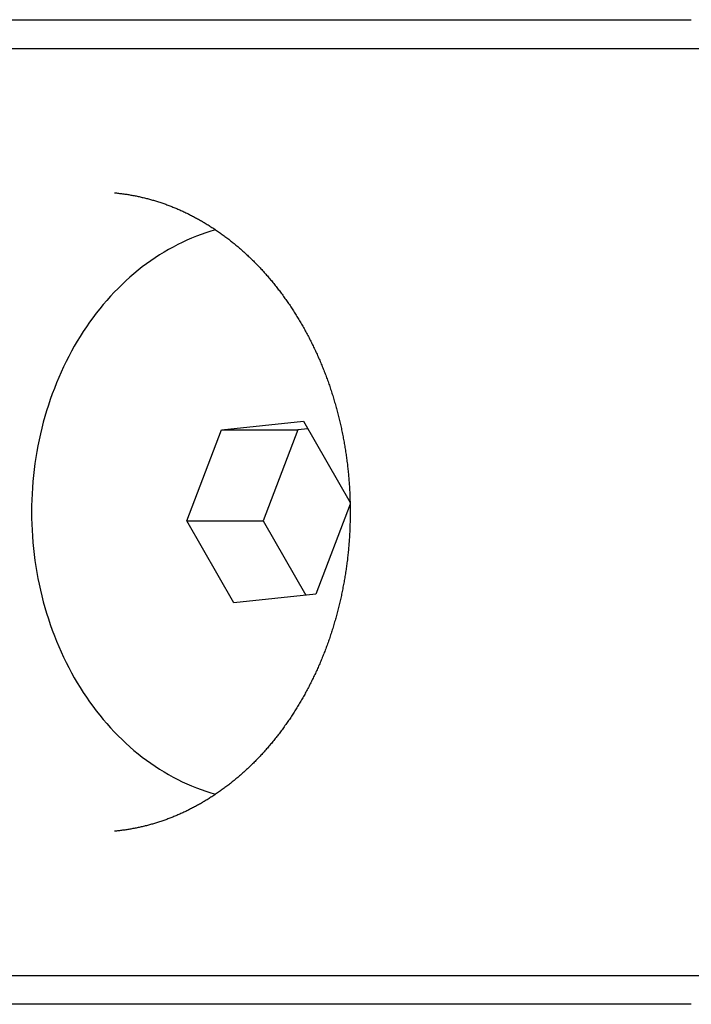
# Model space of a CAD drawing. Extents: x 637 to 3230, y 885 to 2745.
# Tile 129 of 151: x 2842 to 2853, y 2160 to 2177. Entities that reach past the tile are written whole.
import ezdxf

# ---------------------------------------------------------------- set-up
doc = ezdxf.new("R2010")
doc.units = 0
doc.layers.add('KF_GRAVIS_15_REAR', color=7, linetype='CONTINUOUS')

# ---------------------------------------------------------------- blocks, each defined once
blk = doc.blocks.new('KF_GRAVIS_15_REAR')
at = {"layer": 'KF_GRAVIS_15_REAR'}
for p, q in [((-185.893, -76.5), (-168.06331, -76.5)), ((-161.17208, -77), (-184.18351, -77)), ((-176.17876, -83.58119), (-174.76535, -83.43023)), ((-174.76535, -83.43023), (-173.95834, -84.8372)), ((-176.77837, -85.15096), (-176.17876, -83.58119)), ((-176.17876, -83.58119), (-174.85954, -83.58119)), ((-174.85954, -83.58119), (-175.45915, -85.15096)), ((-174.68919, -83.563), (-174.85954, -83.58119)), ((-173.95773, -84.86523), (-174.55116, -86.41881)), ((-176.77837, -85.15096), (-175.45915, -85.15096)), ((-175.96457, -86.56977), (-176.77837, -85.15096)), ((-175.45915, -85.15096), (-174.7215, -86.437)), ((-174.55116, -86.41881), (-175.96457, -86.56977)), ((-184.18351, -93), (-161.17208, -93)), ((-168.06331, -93.5), (-185.893, -93.5))]:
    blk.add_line(p, q, dxfattribs=at)
for points in [[(-178.031, -79.4883, 0), (-178.013, -79.49, 0), (-177.995, -79.4918, 0), (-177.977, -79.4937, 0), (-177.959, -79.4956, 0), (-177.942, -79.4977, 0), (-177.924, -79.4999, 0), (-177.906, -79.5021, 0), (-177.888, -79.5045, 0), (-177.87, -79.5069, 0), (-177.852, -79.5094, 0), (-177.834, -79.5121, 0), (-177.816, -79.5148, 0), (-177.798, -79.5176, 0), (-177.78, -79.5205, 0), (-177.763, -79.5235, 0), (-177.745, -79.5266, 0), (-177.727, -79.5298, 0), (-177.709, -79.5331, 0), (-177.691, -79.5365, 0), (-177.673, -79.5399, 0), (-177.655, -79.5435, 0), (-177.638, -79.5471, 0), (-177.62, -79.5509, 0), (-177.602, -79.5547, 0), (-177.584, -79.5587, 0), (-177.566, -79.5627, 0), (-177.549, -79.5668, 0), (-177.531, -79.571, 0), (-177.513, -79.5753, 0), (-177.495, -79.5797, 0), (-177.478, -79.5842, 0), (-177.46, -79.5888, 0), (-177.442, -79.5935, 0), (-177.425, -79.5983, 0), (-177.407, -79.6031, 0), (-177.389, -79.6081, 0), (-177.372, -79.6132, 0), (-177.354, -79.6183, 0), (-177.336, -79.6235, 0), (-177.319, -79.6289, 0), (-177.301, -79.6343, 0), (-177.284, -79.6398, 0), (-177.266, -79.6454, 0), (-177.248, -79.6511, 0), (-177.231, -79.6569, 0), (-177.213, -79.6628, 0), (-177.196, -79.6688, 0), (-177.178, -79.6749, 0), (-177.161, -79.681, 0), (-177.143, -79.6873, 0), (-177.126, -79.6936, 0), (-177.109, -79.7001, 0), (-177.091, -79.7066, 0), (-177.074, -79.7132, 0), (-177.056, -79.7199, 0), (-177.039, -79.7268, 0), (-177.022, -79.7337, 0), (-177.004, -79.7407, 0), (-176.987, -79.7477, 0), (-176.97, -79.7549, 0), (-176.953, -79.7622, 0), (-176.935, -79.7696, 0), (-176.918, -79.777, 0), (-176.901, -79.7846, 0), (-176.884, -79.7922, 0), (-176.867, -79.7999, 0), (-176.849, -79.8078, 0), (-176.832, -79.8157, 0), (-176.815, -79.8237, 0), (-176.798, -79.8318, 0), (-176.781, -79.84, 0), (-176.764, -79.8483, 0), (-176.747, -79.8567, 0), (-176.73, -79.8651, 0), (-176.713, -79.8737, 0), (-176.696, -79.8824, 0), (-176.679, -79.8911, 0), (-176.662, -79.8999, 0), (-176.645, -79.9089, 0), (-176.628, -79.9179, 0), (-176.612, -79.927, 0), (-176.595, -79.9362, 0), (-176.578, -79.9455, 0), (-176.561, -79.9549, 0), (-176.545, -79.9644, 0), (-176.528, -79.9739, 0), (-176.511, -79.9836, 0), (-176.495, -79.9934, 0), (-176.478, -80.0032, 0), (-176.461, -80.0131, 0), (-176.445, -80.0232, 0), (-176.428, -80.0333, 0), (-176.412, -80.0435, 0), (-176.395, -80.0538, 0), (-176.379, -80.0642, 0), (-176.362, -80.0747, 0), (-176.346, -80.0852, 0), (-176.33, -80.0959, 0), (-176.313, -80.1066, 0), (-176.297, -80.1175, 0), (-176.281, -80.1284, 0), (-176.265, -80.1394, 0), (-176.248, -80.1505, 0), (-176.232, -80.1617, 0), (-176.216, -80.173, 0), (-176.2, -80.1844, 0), (-176.184, -80.1958, 0), (-176.168, -80.2074, 0), (-176.152, -80.219, 0), (-176.136, -80.2307, 0), (-176.12, -80.2425, 0), (-176.104, -80.2544, 0), (-176.088, -80.2664, 0), (-176.072, -80.2785, 0), (-176.056, -80.2906, 0), (-176.041, -80.3029, 0), (-176.025, -80.3152, 0), (-176.009, -80.3276, 0), (-175.994, -80.3401, 0), (-175.978, -80.3527, 0), (-175.962, -80.3654, 0), (-175.947, -80.3781, 0), (-175.931, -80.391, 0), (-175.916, -80.4039, 0), (-175.9, -80.4169, 0), (-175.885, -80.43, 0), (-175.87, -80.4432, 0), (-175.854, -80.4565, 0), (-175.839, -80.4698, 0), (-175.824, -80.4832, 0), (-175.809, -80.4968, 0), (-175.794, -80.5104, 0), (-175.778, -80.5241, 0), (-175.763, -80.5378, 0), (-175.748, -80.5517, 0), (-175.733, -80.5656, 0), (-175.718, -80.5797, 0), (-175.704, -80.5938, 0), (-175.689, -80.608, 0), (-175.674, -80.6222, 0), (-175.659, -80.6366, 0), (-175.644, -80.651, 0), (-175.63, -80.6655, 0), (-175.615, -80.6801, 0), (-175.601, -80.6948, 0), (-175.586, -80.7096, 0), (-175.571, -80.7244, 0), (-175.557, -80.7394, 0), (-175.543, -80.7544, 0), (-175.528, -80.7695, 0), (-175.514, -80.7846, 0), (-175.5, -80.7999, 0), (-175.486, -80.8152, 0), (-175.471, -80.8306, 0), (-175.457, -80.8461, 0), (-175.443, -80.8617, 0), (-175.429, -80.8774, 0), (-175.415, -80.8931, 0), (-175.401, -80.9089, 0), (-175.387, -80.9248, 0), (-175.374, -80.9408, 0), (-175.36, -80.9568, 0), (-175.346, -80.9729, 0), (-175.332, -80.9891, 0), (-175.319, -81.0054, 0), (-175.305, -81.0218, 0), (-175.292, -81.0382, 0), (-175.278, -81.0547, 0), (-175.265, -81.0713, 0), (-175.252, -81.088, 0), (-175.238, -81.1047, 0), (-175.225, -81.1215, 0), (-175.212, -81.1384, 0), (-175.199, -81.1554, 0), (-175.186, -81.1724, 0), (-175.173, -81.1896, 0), (-175.16, -81.2067, 0), (-175.147, -81.224, 0), (-175.134, -81.2413, 0), (-175.121, -81.2587, 0), (-175.108, -81.2762, 0), (-175.096, -81.2938, 0), (-175.083, -81.3114, 0), (-175.07, -81.3291, 0), (-175.058, -81.3468, 0), (-175.045, -81.3647, 0), (-175.033, -81.3826, 0), (-175.021, -81.4006, 0), (-175.008, -81.4186, 0), (-174.996, -81.4367, 0), (-174.984, -81.4549, 0), (-174.972, -81.4731, 0), (-174.96, -81.4915, 0), (-174.948, -81.5098, 0), (-174.936, -81.5283, 0), (-174.924, -81.5468, 0), (-174.912, -81.5654, 0), (-174.9, -81.5841, 0), (-174.889, -81.6028, 0), (-174.877, -81.6216, 0), (-174.866, -81.6404, 0), (-174.854, -81.6593, 0), (-174.843, -81.6783, 0), (-174.831, -81.6974, 0), (-174.82, -81.7165, 0), (-174.809, -81.7357, 0), (-174.798, -81.7549, 0), (-174.786, -81.7742, 0), (-174.775, -81.7936, 0), (-174.764, -81.813, 0), (-174.753, -81.8325, 0), (-174.743, -81.852, 0), (-174.732, -81.8716, 0), (-174.721, -81.8913, 0), (-174.71, -81.911, 0), (-174.7, -81.9308, 0), (-174.689, -81.9507, 0), (-174.679, -81.9706, 0), (-174.668, -81.9906, 0), (-174.658, -82.0106, 0), (-174.648, -82.0307, 0), (-174.638, -82.0509, 0), (-174.627, -82.0711, 0), (-174.617, -82.0914, 0), (-174.607, -82.1117, 0), (-174.597, -82.1321, 0), (-174.588, -82.1525, 0), (-174.578, -82.173, 0), (-174.568, -82.1936, 0), (-174.558, -82.2142, 0), (-174.549, -82.2348, 0), (-174.539, -82.2556, 0), (-174.53, -82.2763, 0), (-174.52, -82.2972, 0), (-174.511, -82.3181, 0), (-174.502, -82.339, 0), (-174.493, -82.36, 0), (-174.484, -82.381, 0), (-174.475, -82.4021, 0), (-174.466, -82.4233, 0), (-174.457, -82.4445, 0), (-174.448, -82.4657, 0), (-174.439, -82.487, 0), (-174.431, -82.5084, 0), (-174.422, -82.5298, 0), (-174.414, -82.5512, 0), (-174.405, -82.5727, 0), (-174.397, -82.5943, 0), (-174.389, -82.6159, 0), (-174.38, -82.6375, 0), (-174.372, -82.6592, 0), (-174.364, -82.6809, 0), (-174.356, -82.7027, 0), (-174.348, -82.7245, 0), (-174.34, -82.7464, 0), (-174.333, -82.7683, 0), (-174.325, -82.7903, 0), (-174.317, -82.8123, 0), (-174.31, -82.8343, 0), (-174.302, -82.8564, 0), (-174.295, -82.8785, 0), (-174.288, -82.9007, 0), (-174.28, -82.9229, 0), (-174.273, -82.9452, 0), (-174.266, -82.9675, 0), (-174.259, -82.9898, 0), (-174.252, -83.0122, 0), (-174.245, -83.0346, 0), (-174.239, -83.0571, 0), (-174.232, -83.0796, 0), (-174.225, -83.1021, 0), (-174.219, -83.1247, 0), (-174.212, -83.1473, 0), (-174.206, -83.1699, 0), (-174.199, -83.1926, 0), (-174.193, -83.2153, 0), (-174.187, -83.2381, 0), (-174.181, -83.2608, 0), (-174.175, -83.2837, 0), (-174.169, -83.3065, 0), (-174.163, -83.3294, 0), (-174.157, -83.3523, 0), (-174.152, -83.3753, 0), (-174.146, -83.3983, 0), (-174.141, -83.4213, 0), (-174.135, -83.4443, 0), (-174.13, -83.4674, 0), (-174.124, -83.4905, 0), (-174.119, -83.5137, 0), (-174.114, -83.5368, 0), (-174.109, -83.56, 0), (-174.104, -83.5833, 0), (-174.099, -83.6065, 0), (-174.094, -83.6298, 0), (-174.09, -83.6531, 0), (-174.085, -83.6765, 0), (-174.08, -83.6998, 0), (-174.076, -83.7232, 0), (-174.072, -83.7466, 0), (-174.067, -83.7701, 0), (-174.063, -83.7935, 0), (-174.059, -83.817, 0), (-174.055, -83.8406, 0), (-174.051, -83.8641, 0), (-174.047, -83.8877, 0), (-174.043, -83.9112, 0), (-174.039, -83.9349, 0), (-174.036, -83.9585, 0), (-174.032, -83.9821, 0), (-174.029, -84.0058, 0), (-174.025, -84.0295, 0), (-174.022, -84.0532, 0), (-174.019, -84.0769, 0), (-174.015, -84.1007, 0), (-174.012, -84.1244, 0), (-174.009, -84.1482, 0), (-174.006, -84.172, 0), (-174.003, -84.1958, 0), (-174.001, -84.2197, 0), (-173.998, -84.2435, 0), (-173.995, -84.2674, 0), (-173.993, -84.2913, 0), (-173.991, -84.3152, 0), (-173.988, -84.3391, 0), (-173.986, -84.363, 0), (-173.984, -84.3869, 0), (-173.982, -84.4109, 0), (-173.98, -84.4348, 0), (-173.978, -84.4588, 0), (-173.976, -84.4828, 0), (-173.974, -84.5068, 0), (-173.973, -84.5308, 0), (-173.971, -84.5548, 0), (-173.969, -84.5788, 0), (-173.968, -84.6028, 0), (-173.967, -84.6268, 0), (-173.965, -84.6509, 0), (-173.964, -84.6749, 0), (-173.963, -84.699, 0), (-173.962, -84.723, 0), (-173.961, -84.7471, 0), (-173.96, -84.7712, 0), (-173.96, -84.7953, 0), (-173.959, -84.8193, 0), (-173.958, -84.8434, 0), (-173.958, -84.8675, 0), (-173.957, -84.8916, 0), (-173.957, -84.9157, 0), (-173.957, -84.9398, 0), (-173.957, -84.9639, 0), (-173.957, -84.988, 0), (-173.957, -85.0121, 0), (-173.957, -85.0361, 0), (-173.957, -85.0602, 0), (-173.957, -85.0843, 0), (-173.957, -85.1084, 0), (-173.958, -85.1325, 0), (-173.958, -85.1566, 0), (-173.959, -85.1807, 0), (-173.96, -85.2048, 0), (-173.96, -85.2288, 0), (-173.961, -85.2529, 0), (-173.962, -85.277, 0), (-173.963, -85.301, 0), (-173.964, -85.3251, 0), (-173.965, -85.3491, 0), (-173.967, -85.3732, 0), (-173.968, -85.3972, 0), (-173.969, -85.4212, 0), (-173.971, -85.4452, 0), (-173.972, -85.4693, 0), (-173.974, -85.4933, 0), (-173.976, -85.5172, 0), (-173.978, -85.5412, 0), (-173.98, -85.5652, 0), (-173.982, -85.5891, 0), (-173.984, -85.6131, 0), (-173.986, -85.637, 0), (-173.988, -85.6609, 0), (-173.99, -85.6848, 0), (-173.993, -85.7087, 0), (-173.995, -85.7326, 0), (-173.998, -85.7565, 0), (-174.001, -85.7803, 0), (-174.003, -85.8042, 0), (-174.006, -85.828, 0), (-174.009, -85.8518, 0), (-174.012, -85.8755, 0), (-174.015, -85.8993, 0), (-174.019, -85.9231, 0), (-174.022, -85.9468, 0), (-174.025, -85.9705, 0), (-174.029, -85.9942, 0), (-174.032, -86.0178, 0), (-174.036, -86.0415, 0), (-174.039, -86.0651, 0), (-174.043, -86.0887, 0), (-174.047, -86.1123, 0), (-174.051, -86.1359, 0), (-174.055, -86.1594, 0), (-174.059, -86.1829, 0), (-174.063, -86.2064, 0), (-174.067, -86.2299, 0), (-174.072, -86.2533, 0), (-174.076, -86.2767, 0), (-174.081, -86.3001, 0), (-174.085, -86.3235, 0), (-174.09, -86.3469, 0), (-174.094, -86.3702, 0), (-174.099, -86.3935, 0), (-174.104, -86.4167, 0), (-174.109, -86.4399, 0), (-174.114, -86.4631, 0), (-174.119, -86.4863, 0), (-174.125, -86.5095, 0), (-174.13, -86.5326, 0), (-174.135, -86.5557, 0), (-174.141, -86.5787, 0), (-174.146, -86.6017, 0), (-174.152, -86.6247, 0), (-174.157, -86.6477, 0), (-174.163, -86.6706, 0), (-174.169, -86.6935, 0), (-174.175, -86.7164, 0), (-174.181, -86.7392, 0), (-174.187, -86.762, 0), (-174.193, -86.7847, 0), (-174.199, -86.8074, 0), (-174.206, -86.8301, 0), (-174.212, -86.8528, 0), (-174.219, -86.8754, 0), (-174.225, -86.898, 0), (-174.232, -86.9205, 0), (-174.238, -86.943, 0), (-174.245, -86.9654, 0), (-174.252, -86.9879, 0), (-174.259, -87.0102, 0), (-174.266, -87.0326, 0), (-174.273, -87.0549, 0), (-174.28, -87.0771, 0), (-174.288, -87.0993, 0), (-174.295, -87.1215, 0), (-174.302, -87.1437, 0), (-174.31, -87.1657, 0), (-174.317, -87.1878, 0), (-174.325, -87.2098, 0), (-174.333, -87.2317, 0), (-174.34, -87.2537, 0), (-174.348, -87.2755, 0), (-174.356, -87.2974, 0), (-174.364, -87.3191, 0), (-174.372, -87.3409, 0), (-174.38, -87.3625, 0), (-174.388, -87.3842, 0), (-174.397, -87.4058, 0), (-174.405, -87.4273, 0), (-174.414, -87.4488, 0), (-174.422, -87.4702, 0), (-174.431, -87.4916, 0), (-174.439, -87.513, 0), (-174.448, -87.5343, 0), (-174.457, -87.5555, 0), (-174.466, -87.5767, 0), (-174.475, -87.5978, 0), (-174.484, -87.6189, 0), (-174.493, -87.64, 0), (-174.502, -87.6609, 0), (-174.511, -87.6819, 0), (-174.521, -87.7028, 0), (-174.53, -87.7236, 0), (-174.539, -87.7444, 0), (-174.549, -87.7651, 0), (-174.558, -87.7857, 0), (-174.568, -87.8063, 0), (-174.578, -87.8269, 0), (-174.588, -87.8474, 0), (-174.597, -87.8678, 0), (-174.607, -87.8882, 0), (-174.617, -87.9086, 0), (-174.627, -87.9288, 0), (-174.638, -87.949, 0), (-174.648, -87.9692, 0), (-174.658, -87.9893, 0), (-174.668, -88.0093, 0), (-174.679, -88.0293, 0), (-174.689, -88.0492, 0), (-174.7, -88.0691, 0), (-174.71, -88.0889, 0), (-174.721, -88.1086, 0), (-174.732, -88.1283, 0), (-174.743, -88.1479, 0), (-174.753, -88.1675, 0), (-174.764, -88.187, 0), (-174.775, -88.2064, 0), (-174.786, -88.2258, 0), (-174.798, -88.2451, 0), (-174.809, -88.2644, 0), (-174.82, -88.2836, 0), (-174.831, -88.3027, 0), (-174.843, -88.3217, 0), (-174.854, -88.3407, 0), (-174.866, -88.3596, 0), (-174.877, -88.3785, 0), (-174.889, -88.3973, 0), (-174.9, -88.416, 0), (-174.912, -88.4347, 0), (-174.924, -88.4533, 0), (-174.936, -88.4718, 0), (-174.948, -88.4903, 0), (-174.96, -88.5086, 0), (-174.972, -88.527, 0), (-174.984, -88.5452, 0), (-174.996, -88.5634, 0), (-175.008, -88.5815, 0), (-175.021, -88.5996, 0), (-175.033, -88.6175, 0), (-175.045, -88.6354, 0), (-175.058, -88.6533, 0), (-175.07, -88.671, 0), (-175.083, -88.6887, 0), (-175.096, -88.7063, 0), (-175.108, -88.7239, 0), (-175.121, -88.7414, 0), (-175.134, -88.7588, 0), (-175.147, -88.7761, 0), (-175.16, -88.7933, 0), (-175.173, -88.8105, 0), (-175.186, -88.8276, 0), (-175.199, -88.8447, 0), (-175.212, -88.8616, 0), (-175.225, -88.8785, 0), (-175.238, -88.8953, 0), (-175.252, -88.912, 0), (-175.265, -88.9287, 0), (-175.278, -88.9452, 0), (-175.292, -88.9617, 0), (-175.305, -88.9782, 0), (-175.319, -88.9945, 0), (-175.332, -89.0108, 0), (-175.346, -89.027, 0), (-175.36, -89.0431, 0), (-175.374, -89.0591, 0), (-175.387, -89.0751, 0), (-175.401, -89.091, 0), (-175.415, -89.1068, 0), (-175.429, -89.1225, 0), (-175.443, -89.1382, 0), (-175.457, -89.1537, 0), (-175.471, -89.1692, 0), (-175.486, -89.1846, 0), (-175.5, -89.2, 0), (-175.514, -89.2152, 0), (-175.528, -89.2304, 0), (-175.543, -89.2455, 0), (-175.557, -89.2605, 0), (-175.572, -89.2754, 0), (-175.586, -89.2903, 0), (-175.601, -89.3051, 0), (-175.615, -89.3198, 0), (-175.63, -89.3344, 0), (-175.644, -89.3489, 0), (-175.659, -89.3633, 0), (-175.674, -89.3777, 0), (-175.689, -89.392, 0), (-175.704, -89.4062, 0), (-175.718, -89.4203, 0), (-175.733, -89.4343, 0), (-175.748, -89.4483, 0), (-175.763, -89.4622, 0), (-175.778, -89.476, 0), (-175.794, -89.4897, 0), (-175.809, -89.5033, 0), (-175.824, -89.5168, 0), (-175.839, -89.5303, 0), (-175.854, -89.5436, 0), (-175.87, -89.5569, 0), (-175.885, -89.5701, 0), (-175.9, -89.5832, 0), (-175.916, -89.5962, 0), (-175.931, -89.6092, 0), (-175.947, -89.622, 0), (-175.962, -89.6348, 0), (-175.978, -89.6475, 0), (-175.994, -89.6601, 0), (-176.009, -89.6726, 0), (-176.025, -89.685, 0), (-176.041, -89.6973, 0), (-176.056, -89.7096, 0), (-176.072, -89.7217, 0), (-176.088, -89.7338, 0), (-176.104, -89.7458, 0), (-176.12, -89.7577, 0), (-176.136, -89.7695, 0), (-176.152, -89.7812, 0), (-176.168, -89.7928, 0), (-176.184, -89.8044, 0), (-176.2, -89.8158, 0), (-176.216, -89.8272, 0), (-176.232, -89.8384, 0), (-176.248, -89.8496, 0), (-176.265, -89.8607, 0), (-176.281, -89.8717, 0), (-176.297, -89.8826, 0), (-176.313, -89.8935, 0), (-176.33, -89.9042, 0), (-176.346, -89.9148, 0), (-176.362, -89.9254, 0), (-176.379, -89.9359, 0), (-176.395, -89.9462, 0), (-176.412, -89.9565, 0), (-176.428, -89.9667, 0), (-176.445, -89.9768, 0), (-176.461, -89.9868, 0), (-176.478, -89.9968, 0), (-176.495, -90.0066, 0), (-176.511, -90.0163, 0), (-176.528, -90.026, 0), (-176.545, -90.0355, 0), (-176.561, -90.045, 0), (-176.578, -90.0544, 0), (-176.595, -90.0637, 0), (-176.612, -90.0729, 0), (-176.628, -90.082, 0), (-176.645, -90.091, 0), (-176.662, -90.0999, 0), (-176.679, -90.1088, 0), (-176.696, -90.1175, 0), (-176.713, -90.1262, 0), (-176.73, -90.1347, 0), (-176.747, -90.1432, 0), (-176.764, -90.1516, 0), (-176.781, -90.1599, 0), (-176.798, -90.1681, 0), (-176.815, -90.1762, 0), (-176.832, -90.1842, 0), (-176.849, -90.1921, 0), (-176.866, -90.2, 0), (-176.884, -90.2077, 0), (-176.901, -90.2153, 0), (-176.918, -90.2229, 0), (-176.935, -90.2304, 0), (-176.953, -90.2377, 0), (-176.97, -90.245, 0), (-176.987, -90.2522, 0), (-177.004, -90.2593, 0), (-177.022, -90.2663, 0), (-177.039, -90.2732, 0), (-177.056, -90.28, 0), (-177.074, -90.2868, 0), (-177.091, -90.2934, 0), (-177.109, -90.2999, 0), (-177.126, -90.3064, 0), (-177.144, -90.3127, 0), (-177.161, -90.319, 0), (-177.178, -90.3252, 0), (-177.196, -90.3313, 0), (-177.213, -90.3372, 0), (-177.231, -90.3431, 0), (-177.249, -90.3489, 0), (-177.266, -90.3546, 0), (-177.284, -90.3603, 0), (-177.301, -90.3658, 0), (-177.319, -90.3712, 0), (-177.336, -90.3765, 0), (-177.354, -90.3818, 0), (-177.372, -90.3869, 0), (-177.389, -90.392, 0), (-177.407, -90.3969, 0), (-177.425, -90.4018, 0), (-177.442, -90.4066, 0), (-177.46, -90.4113, 0), (-177.478, -90.4158, 0), (-177.496, -90.4203, 0), (-177.513, -90.4247, 0), (-177.531, -90.429, 0), (-177.549, -90.4333, 0), (-177.567, -90.4374, 0), (-177.584, -90.4414, 0), (-177.602, -90.4453, 0), (-177.62, -90.4492, 0), (-177.638, -90.4529, 0), (-177.656, -90.4566, 0), (-177.673, -90.4601, 0), (-177.691, -90.4636, 0), (-177.709, -90.467, 0), (-177.727, -90.4702, 0), (-177.745, -90.4734, 0), (-177.763, -90.4765, 0), (-177.78, -90.4795, 0), (-177.798, -90.4824, 0), (-177.816, -90.4852, 0), (-177.834, -90.488, 0), (-177.852, -90.4906, 0), (-177.87, -90.4931, 0), (-177.888, -90.4955, 0), (-177.906, -90.4979, 0), (-177.924, -90.5001, 0), (-177.942, -90.5023, 0), (-177.959, -90.5044, 0), (-177.977, -90.5063, 0), (-177.995, -90.5082, 0), (-178.013, -90.51, 0), (-178.031, -90.5117, 0)], [(-176.283, -80.1271, 0), (-176.366, -80.1517, 0), (-176.449, -80.1784, 0), (-176.532, -80.2073, 0), (-176.614, -80.2383, 0), (-176.696, -80.2714, 0), (-176.777, -80.3066, 0), (-176.858, -80.3439, 0), (-176.937, -80.3832, 0), (-177.017, -80.4245, 0), (-177.095, -80.4679, 0), (-177.173, -80.5133, 0), (-177.249, -80.5607, 0), (-177.325, -80.61, 0), (-177.401, -80.6612, 0), (-177.475, -80.7144, 0), (-177.548, -80.7695, 0), (-177.62, -80.8264, 0), (-177.692, -80.8852, 0), (-177.762, -80.9458, 0), (-177.831, -81.0081, 0), (-177.899, -81.0723, 0), (-177.966, -81.1382, 0), (-178.032, -81.2057, 0), (-178.097, -81.275, 0), (-178.161, -81.3459, 0), (-178.223, -81.4184, 0), (-178.284, -81.4925, 0), (-178.344, -81.5682, 0), (-178.402, -81.6453, 0), (-178.459, -81.724, 0), (-178.515, -81.8041, 0), (-178.569, -81.8856, 0), (-178.622, -81.9684, 0), (-178.673, -82.0527, 0), (-178.723, -82.1382, 0), (-178.772, -82.225, 0), (-178.819, -82.313, 0), (-178.864, -82.4022, 0), (-178.908, -82.4925, 0), (-178.951, -82.5839, 0), (-178.992, -82.6765, 0), (-179.031, -82.77, 0), (-179.068, -82.8645, 0), (-179.104, -82.96, 0), (-179.139, -83.0563, 0), (-179.171, -83.1536, 0), (-179.202, -83.2516, 0), (-179.231, -83.3504, 0), (-179.259, -83.45, 0), (-179.285, -83.5502, 0), (-179.309, -83.6511, 0), (-179.331, -83.7525, 0), (-179.352, -83.8545, 0), (-179.371, -83.957, 0), (-179.388, -84.06, 0), (-179.403, -84.1634, 0), (-179.416, -84.2672, 0), (-179.428, -84.3713, 0), (-179.438, -84.4756, 0), (-179.446, -84.5802, 0), (-179.453, -84.685, 0), (-179.457, -84.7899, 0), (-179.46, -84.8949, 0), (-179.461, -85, 0), (-179.46, -85.1051, 0), (-179.457, -85.2101, 0), (-179.453, -85.315, 0), (-179.446, -85.4198, 0), (-179.438, -85.5244, 0), (-179.428, -85.6287, 0), (-179.416, -85.7328, 0), (-179.403, -85.8366, 0), (-179.388, -85.94, 0), (-179.371, -86.043, 0), (-179.352, -86.1455, 0), (-179.331, -86.2475, 0), (-179.309, -86.3489, 0), (-179.285, -86.4498, 0), (-179.259, -86.55, 0), (-179.231, -86.6496, 0), (-179.202, -86.7484, 0), (-179.171, -86.8464, 0), (-179.139, -86.9437, 0), (-179.104, -87.04, 0), (-179.068, -87.1355, 0), (-179.031, -87.23, 0), (-178.992, -87.3235, 0), (-178.951, -87.4161, 0), (-178.908, -87.5075, 0), (-178.864, -87.5978, 0), (-178.819, -87.687, 0), (-178.772, -87.775, 0), (-178.723, -87.8618, 0), (-178.673, -87.9473, 0), (-178.622, -88.0316, 0), (-178.569, -88.1144, 0), (-178.515, -88.1959, 0), (-178.459, -88.276, 0), (-178.402, -88.3547, 0), (-178.344, -88.4318, 0), (-178.284, -88.5075, 0), (-178.223, -88.5816, 0), (-178.161, -88.6541, 0), (-178.097, -88.725, 0), (-178.032, -88.7943, 0), (-177.966, -88.8618, 0), (-177.899, -88.9277, 0), (-177.831, -88.9919, 0), (-177.762, -89.0542, 0), (-177.692, -89.1148, 0), (-177.62, -89.1736, 0), (-177.548, -89.2305, 0), (-177.475, -89.2856, 0), (-177.401, -89.3388, 0), (-177.325, -89.39, 0), (-177.249, -89.4393, 0), (-177.173, -89.4867, 0), (-177.095, -89.5321, 0), (-177.017, -89.5755, 0), (-176.937, -89.6168, 0), (-176.858, -89.6561, 0), (-176.777, -89.6934, 0), (-176.696, -89.7286, 0), (-176.614, -89.7617, 0), (-176.532, -89.7927, 0), (-176.449, -89.8216, 0), (-176.366, -89.8483, 0), (-176.283, -89.8729, 0)]]:
    blk.add_polyline3d(points, dxfattribs=at)

msp = doc.modelspace()

# ---------------------------------------------------------------- block references
at = {"layer": 'KF_GRAVIS_15_REAR'}
msp.add_blockref('KF_GRAVIS_15_REAR', (3021.439, 2253.101), dxfattribs=at)

doc.saveas('drawing.dxf')
